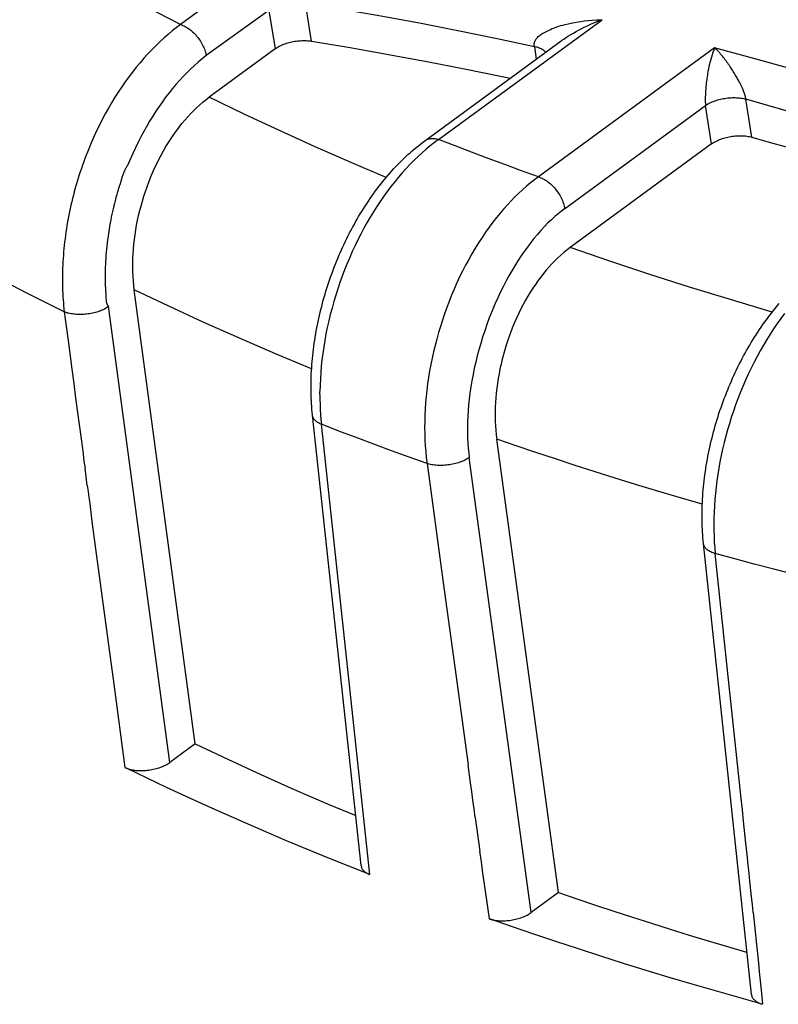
# Model space of a CAD drawing. Header units: millimetres. Extents: x 0 to 210, y 0 to 297.
# Tile 27 of 40: x 61.78 to 66.66, y 227.14 to 233.48. Entities that reach past the tile are written whole.
import ezdxf

# ---------------------------------------------------------------- set-up
doc = ezdxf.new("R2010")
doc.units = ezdxf.units.MM
doc.header["$LTSCALE"] = 19.36
doc.layers.get('0').update_dxf_attribs({"linetype": 'CONTINUOUS'})

msp = doc.modelspace()

# ---------------------------------------------------------------- linework, layer by layer
at = {"color": 7, "linetype": 'Continuous'}
for p, q in [((63.405678, 233.886944), (62.810359, 233.449419)), ((63.380203, 233.540389), (62.976448, 233.250185)), ((63.419902, 233.29321), (62.995406, 232.982238)), ((64.383122, 232.700767), (65.26096, 233.343843)), ((65.26096, 233.343843), (65.266863, 233.348119)), ((64.369596, 232.690731), (64.383235, 232.700834)), ((66.229773, 232.680836), (65.31898, 232.013606)), ((62.42602, 232.438686), (62.42123, 232.423378)), ((62.32973, 231.710424), (62.330549, 231.690405)), ((62.904763, 228.819585), (62.513198, 231.742538)), ((62.741785, 228.700192), (62.347202, 231.636138)), ((63.707568, 231.06853), (63.707674, 231.082671)), ((63.707674, 231.082671), (63.707742, 231.088047)), ((62.135538, 231.045516), (62.170532, 230.78355)), ((63.973039, 228.03612), (63.660091, 230.935094)), ((64.030115, 227.978092), (63.71733, 230.876293)), ((65.244169, 227.862563), (64.846927, 230.781376)), ((64.397639, 230.623751), (64.499784, 229.87335)), ((62.210259, 230.482887), (62.19574, 230.594409)), ((66.485951, 227.20629), (66.177633, 230.108812)), ((66.333128, 229.294289), (66.253541, 230.043653)), ((64.499784, 229.87335), (64.575952, 229.314099)), ((64.575952, 229.314099), (64.661521, 228.683438)), ((62.381304, 229.203092), (62.452977, 228.667738)), ((62.904763, 228.819585), (62.741785, 228.700192)), ((64.708509, 228.345672), (64.737692, 228.12959)), ((65.244169, 227.862563), (65.067976, 227.73349)), ((64.800334, 227.692485), (64.789277, 227.767739)), ((64.800295, 227.692467), (64.802682, 227.691703))]:
    msp.add_line(p, q, dxfattribs=at)
at = {"color": 9, "linetype": 'Continuous'}
for p, q in [((63.380203, 233.540389), (63.419902, 233.29321)), ((63.653488, 233.342364), (63.614223, 233.586698)), ((64.472216, 232.709898), (65.524282, 233.480608)), ((65.149723, 233.396716), (65.161736, 233.402988)), ((65.089852, 233.306534), (65.099988, 233.22592)), ((66.249027, 233.300054), (65.114983, 232.469286)), ((66.489208, 232.724397), (66.45041, 232.969124)), ((65.283765, 232.264081), (66.19068, 232.928459)), ((66.229773, 232.680836), (66.19068, 232.928459)), ((62.083629, 231.593202), (62.090035, 231.591488)), ((65.067976, 227.73349), (64.669739, 230.661917)), ((66.253541, 230.043653), (66.252359, 230.044006)), ((66.420859, 228.467291), (66.333128, 229.294289))]:
    msp.add_line(p, q, dxfattribs=at)
for points in [[(62.810359, 233.449419), (62.58178, 233.56673), (62.357491, 233.686087), (62.137505, 233.807486), (61.921787, 233.930941), (61.710281, 234.056481), (61.503066, 234.18406), (61.30019, 234.313651), (61.101695, 234.445224), (60.907647, 234.578736), (60.718024, 234.714202)], [(65.089852, 233.306534), (64.848855, 233.358041), (64.60582, 233.407635), (64.360793, 233.455306), (64.11382, 233.501046), (63.864948, 233.544846), (63.614223, 233.586698)], [(65.161736, 233.402988), (65.175026, 233.409737), (65.183063, 233.41367), (65.19268, 233.418235), (65.204081, 233.423288), (65.218493, 233.429065), (65.233382, 233.434576), (65.245575, 233.438671), (65.257748, 233.442389), (65.271565, 233.446331), (65.28721, 233.450409), (65.305865, 233.454809), (65.326308, 233.459149), (65.348087, 233.463222), (65.369935, 233.46684), (65.38924, 233.469682), (65.409418, 233.472289), (65.433334, 233.47495), (65.460314, 233.477368), (65.490654, 233.479338), (65.524282, 233.480608)], [(65.266863, 233.348119), (65.270511, 233.350715), (65.277554, 233.355639), (65.286228, 233.361541), (65.296278, 233.368183), (65.308304, 233.375878), (65.322426, 233.384597), (65.339827, 233.394922), (65.357957, 233.405196), (65.37342, 233.41359), (65.389511, 233.421996), (65.409328, 233.431897), (65.43041, 233.441907), (65.450423, 233.450945), (65.471857, 233.460143), (65.496691, 233.470186), (65.524282, 233.480608)], [(62.810721, 233.449664), (62.818242, 233.446986), (62.825741, 233.443916), (62.833184, 233.440478), (62.840595, 233.436668), (62.847999, 233.432476), (62.855362, 233.427918), (62.862668, 233.423005), (62.869892, 233.417753), (62.877007, 233.412183), (62.884004, 233.406304), (62.89087, 233.400127), (62.897586, 233.393668), (62.904138, 233.386942), (62.910508, 233.379967), (62.91668, 233.37276), (62.922639, 233.365338), (62.928369, 233.357722), (62.933857, 233.349929), (62.939088, 233.341978), (62.944048, 233.33389), (62.948726, 233.325687), (62.953107, 233.317393), (62.957176, 233.309038), (62.960928, 233.300633), (62.964358, 233.292191), (62.967456, 233.283736), (62.970214, 233.27529), (62.972624, 233.266872), (62.974681, 233.258502), (62.976378, 233.250203)], [(65.089852, 233.306534), (65.088935, 233.311204), (65.088346, 233.315742), (65.088077, 233.320118), (65.088123, 233.324389), (65.088481, 233.328624), (65.089148, 233.332771), (65.090099, 233.336755), (65.091381, 233.340702), (65.093026, 233.344715), (65.095075, 233.348804), (65.097542, 233.352975), (65.100554, 233.357338), (65.104283, 233.362075), (65.108648, 233.366983), (65.113667, 233.371969), (65.119176, 233.376865), (65.125022, 233.38146), (65.131121, 233.385773), (65.137377, 233.389735), (65.143653, 233.393393), (65.149723, 233.396716)], [(65.161899, 233.271274), (65.157964, 233.275166), (65.153602, 233.278927), (65.148829, 233.282547), (65.143658, 233.286011), (65.138105, 233.289313), (65.132182, 233.292433), (65.125903, 233.29536), (65.119288, 233.298076), (65.112354, 233.300565), (65.105124, 233.302814), (65.097617, 233.304804), (65.089852, 233.306534)], [(66.249026, 233.300053), (66.243111, 233.284044), (66.237828, 233.268598), (66.233127, 233.253922), (66.228961, 233.240165), (66.225348, 233.227587), (66.222145, 233.215922), (66.219387, 233.205724), (66.216592, 233.19454), (66.212861, 233.178365), (66.209147, 233.161359), (66.20647, 233.147361), (66.20428, 233.134779), (66.202338, 233.12317), (66.200684, 233.112675), (66.199314, 233.103736), (66.198126, 233.094926), (66.196876, 233.08453), (66.195681, 233.073567), (66.194621, 233.062301), (66.193656, 233.051378), (66.192882, 233.041935), (66.190845, 233.013858)], [(68.123709, 232.71407), (67.899219, 232.794375), (67.67186, 232.872682), (67.441607, 232.948998), (67.208536, 233.0233), (66.972692, 233.095571), (66.734126, 233.165797), (66.492913, 233.233955), (66.249027, 233.300054)], [(62.976448, 233.250185), (62.950291, 233.229444), (62.92468, 233.207993), (62.899629, 233.185835), (62.875093, 233.162956), (62.851038, 233.139346), (62.827435, 233.114988), (62.804267, 233.089884), (62.781471, 233.063963), (62.758955, 233.037128), (62.736789, 233.009464), (62.715015, 232.981023), (62.693625, 232.951795), (62.672622, 232.921787), (62.652013, 232.890995), (62.631764, 232.85935), (62.612005, 232.827068), (62.59292, 232.794451), (62.574313, 232.761168), (62.556041, 232.726982), (62.538135, 232.691908), (62.52058, 232.655899), (62.503368, 232.618903), (62.486484, 232.580843), (62.469935, 232.541745)], [(64.134996, 232.465615), (63.913166, 232.559256), (63.678367, 232.661931), (63.447109, 232.766667), (63.219463, 232.873432), (62.995406, 232.982238)], [(66.190845, 233.013858), (66.190237, 233.004641), (66.189705, 232.995748), (66.189286, 232.987279), (66.188987, 232.979293), (66.188848, 232.971942), (66.188844, 232.965043), (66.188952, 232.958498), (66.189166, 232.952205), (66.189464, 232.94601), (66.189827, 232.939979), (66.19023, 232.934128), (66.19068, 232.928459)], [(66.19068, 232.928459), (66.196983, 232.93267), (66.20365, 232.93676), (66.210666, 232.940718), (66.21801, 232.944533), (66.225664, 232.948193), (66.233605, 232.951688), (66.241809, 232.955007), (66.250261, 232.958143), (66.258948, 232.96109), (66.26784, 232.963837), (66.276908, 232.966374), (66.286129, 232.968695), (66.295477, 232.970793), (66.304928, 232.972661), (66.314457, 232.974296), (66.324042, 232.975692), (66.333657, 232.976845), (66.343281, 232.977754), (66.35289, 232.978414), (66.362459, 232.978823), (66.371966, 232.97898), (66.381374, 232.978883), (66.390636, 232.978534), (66.399755, 232.977934), (66.408731, 232.977081), (66.417525, 232.975979), (66.426102, 232.97463), (66.434453, 232.973037), (66.442564, 232.971201), (66.45041, 232.969124)], [(67.112488, 232.773451), (67.003569, 232.807184), (66.894078, 232.840468), (66.784027, 232.873301), (66.673403, 232.905687), (66.562194, 232.937629), (66.45041, 232.969124)], [(62.06248, 231.60063), (61.821927, 231.721047), (61.585468, 231.84372), (61.353139, 231.968635), (61.125048, 232.095738), (60.901298, 232.224973), (60.681917, 232.356322), (60.466936, 232.489767), (60.256449, 232.62525), (60.050543, 232.762711), (59.849242, 232.902128)], [(65.114983, 232.469286), (65.006337, 232.508394), (64.898296, 232.5479), (64.790858, 232.587805), (64.68403, 232.628108), (64.577817, 232.668805), (64.472216, 232.709898)], [(65.114983, 232.469286), (65.089197, 232.450052), (65.063588, 232.42983), (65.038178, 232.408635), (65.012986, 232.386487), (64.988035, 232.363402), (64.963344, 232.3394), (64.938932, 232.3145), (64.914821, 232.288721), (64.89103, 232.262087), (64.867579, 232.234618), (64.844486, 232.206337), (64.821772, 232.177267)], [(65.114983, 232.469286), (65.12257, 232.466706), (65.130201, 232.463698), (65.137855, 232.460268), (65.145511, 232.456426), (65.153148, 232.452182), (65.160747, 232.447548), (65.168287, 232.442534), (65.175744, 232.437157), (65.183091, 232.431439), (65.190314, 232.42539), (65.1974, 232.419021), (65.204328, 232.412352), (65.21108, 232.4054), (65.217637, 232.398183), (65.223982, 232.39072), (65.230098, 232.383033), (65.235968, 232.37514), (65.241577, 232.367063), (65.246909, 232.358822), (65.251951, 232.350441), (65.256691, 232.341938), (65.261109, 232.333345), (65.265189, 232.3247), (65.268929, 232.31601), (65.272321, 232.30729), (65.275357, 232.298564), (65.278026, 232.289858), (65.280321, 232.281193), (65.282236, 232.272593), (65.283765, 232.264081)], [(64.821772, 232.177267), (64.797977, 232.145409), (64.774654, 232.112712), (64.751828, 232.079205), (64.72952, 232.04492), (64.70775, 232.00989), (64.686539, 231.974146), (64.665905, 231.937722), (64.64587, 231.900653), (64.62645, 231.862973), (64.607664, 231.824717), (64.58953, 231.78592), (64.572065, 231.746618), (64.555283, 231.706849), (64.539204, 231.666649)], [(66.620303, 231.598927), (66.356986, 231.676591), (66.092925, 231.757562), (65.831866, 231.840732), (65.573889, 231.926078), (65.318966, 232.013607)], [(63.654557, 231.232601), (63.421746, 231.32989), (63.189645, 231.430181), (62.960826, 231.532398), (62.73533, 231.636523), (62.513198, 231.742538)], [(62.083629, 231.593202), (62.078973, 231.594591), (62.07514, 231.595831), (62.072394, 231.596778), (62.069755, 231.597731), (62.066324, 231.599037), (62.062462, 231.600613)], [(62.347171, 231.636147), (62.340946, 231.631308), (62.334373, 231.626664), (62.327479, 231.622226), (62.320257, 231.617996), (62.312679, 231.613967), (62.304815, 231.610182), (62.296741, 231.606682), (62.288442, 231.603453), (62.279913, 231.600496), (62.271191, 231.597801), (62.262309, 231.595366), (62.25327, 231.593172), (62.244066, 231.591202), (62.234747, 231.589453), (62.225358, 231.587913), (62.215913, 231.586582), (62.206439, 231.585455), (62.196938, 231.584539), (62.187405, 231.583839), (62.177889, 231.583364), (62.168435, 231.58312), (62.159059, 231.58311), (62.149772, 231.583341), (62.140626, 231.58381), (62.131675, 231.584514), (62.122906, 231.585452), (62.114303, 231.586626), (62.105931, 231.588029), (62.097839, 231.589651), (62.090035, 231.591488)], [(66.698109, 231.588905), (66.674466, 231.557112), (66.651257, 231.524489), (66.628504, 231.491066), (66.606228, 231.456874), (66.584449, 231.421946), (66.563188, 231.38631), (66.542463, 231.35), (66.522295, 231.313047), (66.502703, 231.275486), (66.483705, 231.237353), (66.465321, 231.198683), (66.447569, 231.159517), (66.430469, 231.119898), (66.414037, 231.07986)], [(63.71733, 230.876293), (63.71076, 230.87914), (63.704529, 230.882174), (63.698653, 230.885388), (63.693145, 230.888774), (63.68802, 230.892323), (63.683291, 230.896027), (63.678967, 230.899878), (63.675064, 230.903863), (63.671594, 230.907969), (63.668561, 230.912187), (63.66597, 230.91651), (63.663828, 230.920928), (63.66214, 230.925431), (63.660909, 230.930007), (63.660103, 230.934981)], [(64.397672, 230.623771), (64.28269, 230.664811), (64.16834, 230.706273), (64.054628, 230.748153), (63.941555, 230.790452), (63.829125, 230.833168), (63.717341, 230.876299)], [(65.6094, 230.529868), (65.48054, 230.570513), (65.352385, 230.611668), (65.224943, 230.653333), (65.098217, 230.695506), (64.972214, 230.738184), (64.846939, 230.781365)], [(64.404191, 230.621722), (64.403111, 230.622032), (64.402025, 230.622355), (64.400931, 230.622692), (64.399833, 230.623039), (64.398736, 230.623391), (64.397639, 230.623751)], [(64.669725, 230.661918), (64.663246, 230.657634), (64.656388, 230.65348), (64.64917, 230.649468), (64.64161, 230.645608), (64.633727, 230.641909), (64.625545, 230.638381), (64.617091, 230.635038), (64.608376, 230.631883), (64.599408, 230.62892), (64.590227, 230.626164), (64.580872, 230.623626), (64.571365, 230.621313), (64.561732, 230.619229), (64.552, 230.617381), (64.542195, 230.615773), (64.532344, 230.614409), (64.522473, 230.613293), (64.512608, 230.612428), (64.502775, 230.611815), (64.492999, 230.611456), (64.483301, 230.611353), (64.47372, 230.611505), (64.464297, 230.611912), (64.455041, 230.612571), (64.445964, 230.613483), (64.437096, 230.614644), (64.428463, 230.616053), (64.420086, 230.617704), (64.411987, 230.619596), (64.404191, 230.621722)], [(66.170021, 230.361435), (66.131783, 230.372436), (66.000157, 230.411018), (65.869214, 230.450119), (65.73896, 230.489736), (65.6094, 230.529868)], [(66.246692, 230.045814), (66.239192, 230.048469), (66.232041, 230.051343), (66.225259, 230.05443), (66.218865, 230.05772), (66.212875, 230.061207), (66.207307, 230.06488), (66.202174, 230.068729), (66.197494, 230.072743), (66.193284, 230.076905), (66.189549, 230.081208), (66.186298, 230.085642), (66.183541, 230.090195), (66.181285, 230.094854), (66.179537, 230.099607), (66.1783, 230.10444), (66.177639, 230.108755)], [(66.252359, 230.044006), (66.250032, 230.04472), (66.248892, 230.045081), (66.24778, 230.045446), (66.246692, 230.045814)], [(67.010174, 229.847032), (66.882711, 229.878683), (66.755787, 229.910784), (66.629407, 229.943333), (66.503573, 229.97633), (66.378287, 230.009773), (66.253555, 230.043663)]]:
    msp.add_lwpolyline(points, dxfattribs=at)
at = {"color": 7, "linetype": 'Continuous'}
for points in [[(62.810366, 233.449426), (62.783566, 233.42925), (62.756851, 233.408023), (62.73024, 233.385745), (62.703796, 233.362465), (62.677579, 233.338238), (62.651604, 233.313077), (62.625903, 233.287016), (62.600482, 233.260062), (62.575348, 233.232225), (62.550541, 233.203538), (62.526094, 233.174033), (62.502029, 233.143725), (62.478371, 233.112633), (62.455148, 233.080778), (62.432382, 233.048178), (62.410107, 233.014866), (62.388356, 232.980877), (62.36715, 232.946235), (62.346516, 232.910972), (62.326467, 232.875113), (62.30702, 232.838684), (62.288196, 232.801721), (62.270013, 232.76426), (62.252487, 232.726331), (62.23563, 232.687961), (62.21946, 232.649184)], [(63.419908, 233.293214), (63.425924, 233.297437), (63.432258, 233.30153), (63.438921, 233.305499), (63.445885, 233.30933), (63.453135, 233.313011), (63.460652, 233.316536), (63.468418, 233.319895), (63.476418, 233.323082), (63.484635, 233.32609), (63.493048, 233.328911), (63.501635, 233.331537), (63.510375, 233.333964), (63.519247, 233.336182), (63.528229, 233.33819), (63.5373, 233.33998), (63.546437, 233.34155), (63.555622, 233.342895), (63.56483, 233.344013), (63.574039, 233.3449), (63.583229, 233.345556), (63.592373, 233.345977), (63.601455, 233.346164), (63.610455, 233.346116), (63.619351, 233.345832), (63.628123, 233.345314), (63.636751, 233.344562), (63.645204, 233.343579), (63.653494, 233.342363)], [(63.653494, 233.342363), (63.902724, 233.300727), (64.150078, 233.257174), (64.39558, 233.211699), (64.639157, 233.164317), (64.880739, 233.11504), (64.933305, 233.103813)], [(66.45041, 232.969124), (66.450079, 232.971275), (66.449701, 232.973502), (66.449276, 232.975805), (66.448803, 232.978183), (66.448282, 232.980639), (66.447712, 232.98317), (66.447093, 232.985779), (66.446425, 232.988461), (66.445706, 232.991218), (66.44494, 232.994039), (66.444127, 232.996915), (66.443269, 232.999841), (66.442366, 233.002808), (66.441417, 233.005816), (66.440422, 233.008863), (66.439375, 233.011955), (66.438275, 233.015096), (66.437114, 233.018301), (66.435885, 233.021585), (66.434581, 233.024955), (66.433197, 233.028425), (66.431728, 233.031998), (66.430169, 233.035681), (66.428512, 233.039486), (66.42675, 233.043423), (66.424869, 233.047512), (66.422861, 233.051765), (66.420703, 233.056222), (66.418374, 233.060925), (66.415872, 233.065871), (66.413184, 233.071083), (66.410329, 233.076521), (66.407319, 233.08216), (66.404162, 233.087982), (66.400869, 233.093956), (66.397434, 233.100089), (66.393859, 233.10637), (66.390131, 233.112818), (66.386232, 233.119455), (66.382178, 233.126255), (66.37797, 233.133205), (66.373618, 233.140288), (66.369129, 233.147485), (66.364506, 233.154787), (66.359753, 233.16218), (66.354874, 233.16965), (66.34987, 233.177187), (66.34475, 233.184771), (66.339517, 233.192384), (66.33418, 233.200005), (66.32875, 233.20761), (66.323223, 233.21519), (66.317598, 233.222729), (66.311874, 233.230219), (66.306046, 233.237649), (66.300113, 233.245013), (66.294073, 233.252304), (66.287928, 233.259506), (66.281678, 233.266607), (66.275329, 233.27359), (66.268883, 233.280439), (66.262347, 233.287142), (66.255731, 233.293682), (66.249023, 233.300055)], [(62.513198, 231.742538), (62.509841, 231.770378), (62.507167, 231.798534), (62.505176, 231.827006), (62.503864, 231.855794), (62.503225, 231.884895), (62.503262, 231.914318), (62.503976, 231.944097), (62.505367, 231.974154), (62.507434, 232.004399), (62.510186, 232.0349), (62.513643, 232.06577), (62.517776, 232.096778), (62.522561, 232.127701), (62.528009, 232.15864), (62.534125, 232.189639), (62.540901, 232.220642), (62.548333, 232.251616), (62.556416, 232.282532), (62.565144, 232.313358), (62.574514, 232.344069), (62.584524, 232.374646), (62.595161, 232.405043), (62.60642, 232.435223), (62.618283, 232.46514), (62.630741, 232.494755), (62.643768, 232.52401), (62.657339, 232.552837), (62.671443, 232.581223), (62.686065, 232.609134), (62.701204, 232.636564), (62.71687, 232.663522), (62.733015, 232.689928), (62.749593, 232.715699), (62.766609, 232.740843), (62.784067, 232.765364), (62.801911, 232.789186), (62.820091, 232.812238), (62.838589, 232.834508), (62.857363, 232.855955), (62.876432, 232.876599), (62.89585, 232.896493), (62.91546, 232.915494), (62.935051, 232.933415), (62.954834, 232.950447), (62.97497, 232.966737), (62.995406, 232.982238)], [(64.383228, 232.700844), (64.386285, 232.702961), (64.391593, 232.706141), (64.397178, 232.708896), (64.403028, 232.711218), (64.409128, 232.713104), (64.415456, 232.714544), (64.421986, 232.715535), (64.428709, 232.716078), (64.435617, 232.716171), (64.442688, 232.715813), (64.449902, 232.715005), (64.457242, 232.713747), (64.464687, 232.712044), (64.472216, 232.709898)], [(66.229785, 232.680844), (66.236062, 232.685246), (66.242689, 232.689508), (66.249675, 232.693636), (66.25699, 232.697613), (66.264614, 232.701427), (66.272525, 232.705068), (66.280701, 232.708525), (66.289128, 232.711794), (66.297797, 232.714867), (66.306674, 232.717736), (66.315729, 232.720387), (66.324939, 232.722815), (66.334279, 232.725013), (66.343723, 232.726977), (66.353248, 232.728701), (66.362828, 232.730181), (66.37244, 232.731413), (66.382058, 232.732395), (66.391661, 232.733124), (66.401223, 232.733598), (66.41072, 232.733816), (66.420123, 232.733778), (66.429396, 232.733484), (66.438528, 232.732936), (66.447504, 232.732133), (66.456299, 232.731079), (66.464887, 232.729775), (66.473251, 232.728224), (66.481359, 232.72643), (66.489221, 232.724393)], [(66.489221, 232.724393), (66.600313, 232.693073), (66.710836, 232.661312), (66.820792, 232.629109), (66.930172, 232.596467), (67.038967, 232.563389), (67.147178, 232.529874)], [(63.660222, 230.935108), (63.658363, 230.953478), (63.656701, 230.972065), (63.655248, 230.99074), (63.654002, 231.00951), (63.652962, 231.028386), (63.65213, 231.047351), (63.651504, 231.066393), (63.651085, 231.085508), (63.65087, 231.10469), (63.65086, 231.123939), (63.651054, 231.143256), (63.65145, 231.162629), (63.652048, 231.18204), (63.652847, 231.201504), (63.653848, 231.221033), (63.655048, 231.240606), (63.656445, 231.260204), (63.65804, 231.279836), (63.659833, 231.299511), (63.661821, 231.319216), (63.664005, 231.338941), (63.666382, 231.358686), (63.668952, 231.378449), (63.671714, 231.398228), (63.674669, 231.418021), (63.677813, 231.437821), (63.681146, 231.457618), (63.684667, 231.477415), (63.688377, 231.497218), (63.692273, 231.517015), (63.696353, 231.536795), (63.700618, 231.55656), (63.705067, 231.576313), (63.709698, 231.596046), (63.71451, 231.615753), (63.719502, 231.635432), (63.724673, 231.655079), (63.730022, 231.674692), (63.735548, 231.694269), (63.74125, 231.713804), (63.747126, 231.733292), (63.753176, 231.752732), (63.759399, 231.772121), (63.765792, 231.791455), (63.772357, 231.810731), (63.779089, 231.829944), (63.78599, 231.84909), (63.793056, 231.868167), (63.800289, 231.887173), (63.807686, 231.906103), (63.815245, 231.924953), (63.822966, 231.94372), (63.830848, 231.9624), (63.838888, 231.980991), (63.847088, 231.999492), (63.855444, 232.017896), (63.863954, 232.036195), (63.872617, 232.054391), (63.881436, 232.072487), (63.890407, 232.090474), (63.899524, 232.108338), (63.908789, 232.126086), (63.918205, 232.14372), (63.927768, 232.16123), (63.937473, 232.178611), (63.947321, 232.195861), (63.957311, 232.212977), (63.967441, 232.229957), (63.977714, 232.246801), (63.988124, 232.263501), (63.998664, 232.280044), (64.009339, 232.296437), (64.020156, 232.31269), (64.031104, 232.328785), (64.042171, 232.344703), (64.053366, 232.360456), (64.064697, 232.376054), (64.076153, 232.391482), (64.087729, 232.406728), (64.099425, 232.421795), (64.111242, 232.436682), (64.123179, 232.451386), (64.135237, 232.465906), (64.147408, 232.480232), (64.159682, 232.494351), (64.172069, 232.508272), (64.18458, 232.522009), (64.197197, 232.535537), (64.209896, 232.548832), (64.222696, 232.561912), (64.235614, 232.574793), (64.24863, 232.587453), (64.26173, 232.599877), (64.274919, 232.612071), (64.288202, 232.624036), (64.301573, 232.635766), (64.315031, 232.64726), (64.328565, 232.658507), (64.342162, 232.669494), (64.355835, 232.680233), (64.369596, 232.690731)], [(64.472218, 232.709885), (64.44539, 232.690054), (64.418713, 232.669174), (64.392209, 232.647266), (64.365903, 232.624345), (64.339816, 232.600425), (64.313977, 232.57553), (64.288414, 232.549682), (64.263149, 232.522902), (64.238209, 232.495211), (64.213614, 232.466634), (64.18939, 232.437198), (64.165548, 232.406919), (64.142099, 232.375809), (64.119071, 232.343907), (64.096488, 232.311243), (64.074377, 232.27786), (64.052772, 232.243815), (64.03167, 232.209102), (64.01106, 232.173703), (63.990998, 232.137706), (63.971533, 232.101197), (63.952666, 232.064182), (63.934409, 232.026685), (63.916776, 231.98873), (63.899778, 231.950336), (63.883432, 231.911542)], [(62.21946, 232.649184), (62.211148, 232.62847), (62.203021, 232.607656), (62.195079, 232.586747), (62.187328, 232.565748), (62.179771, 232.544667), (62.17241, 232.523507), (62.165248, 232.502273), (62.158288, 232.480971), (62.151532, 232.459604), (62.144982, 232.438179), (62.138643, 232.416699), (62.132515, 232.39517), (62.1266, 232.373593), (62.120901, 232.351976), (62.115422, 232.330322), (62.110164, 232.30864), (62.10513, 232.286942), (62.100322, 232.265234), (62.09574, 232.243526), (62.091384, 232.221825), (62.087254, 232.20014), (62.08335, 232.178478), (62.07967, 232.156847), (62.076214, 232.135253), (62.072981, 232.1137), (62.069969, 232.092195), (62.067177, 232.070745), (62.064605, 232.049357), (62.062251, 232.028043), (62.060113, 232.006804), (62.05819, 231.985645), (62.05648, 231.964568), (62.054982, 231.943576), (62.053694, 231.922665), (62.052617, 231.901837), (62.05175, 231.881088), (62.051094, 231.860412), (62.050651, 231.839816), (62.050424, 231.819301), (62.050413, 231.798877), (62.05062, 231.778551), (62.051047, 231.758325), (62.051693, 231.738203), (62.05256, 231.718192), (62.05365, 231.698296), (62.054963, 231.678517), (62.0565, 231.658859), (62.058264, 231.639323), (62.060257, 231.619911), (62.06248, 231.60063)], [(62.469935, 232.541745), (62.468243, 232.539606), (62.466572, 232.537389), (62.464921, 232.535096), (62.463289, 232.532721), (62.461671, 232.530259), (62.460067, 232.527704), (62.458475, 232.52505), (62.456895, 232.522291), (62.455325, 232.519422), (62.453762, 232.516429), (62.452201, 232.513298), (62.450638, 232.510014), (62.449068, 232.50656), (62.447489, 232.502917), (62.445897, 232.499066), (62.444291, 232.494989), (62.442672, 232.490665), (62.44103, 232.486077), (62.439362, 232.481199), (62.437657, 232.476031), (62.435906, 232.470555), (62.42602, 232.438686)], [(62.42123, 232.423378), (62.415835, 232.406343), (62.409875, 232.387416)], [(62.409875, 232.387416), (62.406699, 232.377081), (62.403395, 232.366059), (62.399963, 232.35425), (62.396414, 232.341633), (62.392766, 232.328206), (62.388995, 232.313823), (62.38506, 232.298269), (62.381026, 232.28175), (62.376902, 232.264247), (62.372814, 232.246224), (62.368907, 232.22824), (62.365127, 232.209979), (62.361505, 232.191515), (62.357932, 232.172236), (62.354253, 232.151277), (62.350634, 232.129477), (62.347155, 232.107155), (62.343909, 232.084994), (62.34104, 232.06392), (62.338474, 232.043521), (62.336209, 232.023909), (62.334177, 232.004446), (62.33229, 231.984361), (62.330603, 231.964171), (62.329127, 231.943924), (62.327891, 231.924261), (62.326946, 231.905911), (62.326245, 231.888651), (62.325771, 231.872527), (62.325482, 231.857459), (62.325338, 231.843427), (62.325309, 231.830306), (62.325355, 231.817987), (62.325474, 231.806411), (62.325647, 231.795484), (62.325881, 231.7852), (62.326182, 231.775534), (62.326539, 231.76646), (62.326948, 231.757964), (62.32739, 231.749984), (62.328733, 231.728621)], [(65.283765, 232.264081), (65.262921, 232.248622), (65.241697, 232.231694), (65.220068, 232.21331), (65.19811, 232.193431), (65.175874, 232.172018), (65.153407, 232.14908), (65.130585, 232.124385), (65.107974, 232.098623), (65.086283, 232.072632), (65.064949, 232.045748), (65.043468, 232.01736), (65.022364, 231.988145), (65.002143, 231.958799), (64.982362, 231.92866), (64.962587, 231.897051), (64.943289, 231.864716), (64.924996, 231.832526), (64.907104, 231.799426), (64.889159, 231.764656), (64.871237, 231.728211), (64.853274, 231.689906), (64.835238, 231.649523), (64.817067, 231.606742), (64.798784, 231.561669)], [(65.31898, 232.013606), (65.29899, 231.998448), (65.27919, 231.982408), (65.259569, 231.965478), (65.240161, 231.947684), (65.220988, 231.929044), (65.202071, 231.909581), (65.183432, 231.889315), (65.165091, 231.86827), (65.147069, 231.846469), (65.129385, 231.823937), (65.11206, 231.800699), (65.095114, 231.776782), (65.078564, 231.752211), (65.06243, 231.727016), (65.046732, 231.701225), (65.031482, 231.674864), (65.016698, 231.647956), (65.002395, 231.620535), (64.988593, 231.59263), (64.975306, 231.564278), (64.962555, 231.535515), (64.95035, 231.506373), (64.938708, 231.476885), (64.92764, 231.447083), (64.917159, 231.417003), (64.907275, 231.386675), (64.898, 231.356133), (64.889344, 231.325414), (64.881319, 231.294557), (64.873932, 231.263593), (64.867192, 231.232562), (64.861105, 231.20149), (64.855677, 231.170406), (64.850913, 231.139348), (64.846821, 231.108349), (64.843405, 231.077446), (64.840669, 231.046676), (64.838616, 231.016073), (64.837249, 230.985674), (64.836569, 230.955512), (64.836578, 230.92562), (64.837274, 230.896032), (64.838658, 230.86678), (64.840728, 230.837898), (64.843484, 230.809436), (64.846927, 230.781376)], [(63.883047, 231.910603), (63.867001, 231.8706), (63.851655, 231.830253), (63.837025, 231.789598), (63.823122, 231.748672), (63.809961, 231.707514), (63.797552, 231.66616), (63.785908, 231.624648), (63.775038, 231.583015), (63.764954, 231.541302), (63.755665, 231.499547), (63.747178, 231.457789), (63.739503, 231.416066), (63.732646, 231.374417), (63.726613, 231.33288), (63.721411, 231.291493), (63.717043, 231.250295), (63.713513, 231.209323), (63.710826, 231.168615), (63.708984, 231.128208), (63.707987, 231.08814)], [(62.328733, 231.728621), (62.329121, 231.722231), (62.32945, 231.716168), (62.32973, 231.710424)], [(62.330549, 231.690405), (62.33077, 231.686067), (62.331022, 231.681996), (62.331319, 231.678201), (62.331658, 231.674676), (62.33204, 231.671433), (62.332464, 231.668423), (62.332929, 231.665607), (62.333431, 231.662971), (62.33397, 231.660492), (62.334539, 231.658166), (62.335138, 231.655982), (62.335753, 231.653941), (62.336376, 231.652041), (62.337002, 231.650281), (62.337622, 231.648662), (62.338237, 231.647179), (62.338843, 231.645832), (62.339442, 231.644607), (62.340035, 231.643497), (62.340629, 231.642486), (62.341231, 231.64156), (62.341842, 231.640712), (62.342468, 231.639931), (62.343107, 231.639216), (62.343757, 231.638562), (62.344419, 231.637968), (62.345094, 231.63743), (62.345782, 231.636947), (62.346485, 231.636516), (62.347202, 231.636138)], [(64.539204, 231.666649), (64.524238, 231.627151), (64.509964, 231.587316), (64.496394, 231.54718), (64.48354, 231.506776), (64.471412, 231.466139), (64.460022, 231.425305), (64.449377, 231.384299), (64.439493, 231.343181), (64.430382, 231.302013), (64.422048, 231.260808), (64.414493, 231.219589), (64.407724, 231.17839), (64.401746, 231.137235), (64.396566, 231.096168), (64.392188, 231.055223), (64.388618, 231.014442), (64.385858, 230.973865), (64.383912, 230.933529), (64.382782, 230.893475), (64.382467, 230.853734), (64.382968, 230.814341), (64.384284, 230.775329), (64.386415, 230.736733), (64.389358, 230.698586), (64.393111, 230.660921), (64.397671, 230.623771)], [(66.177696, 230.108818), (66.175854, 230.127255), (66.174216, 230.145839), (66.172786, 230.164509), (66.171563, 230.183274), (66.170545, 230.202145), (66.169734, 230.221105), (66.169129, 230.24014), (66.168729, 230.259247), (66.168534, 230.278422), (66.168543, 230.297662), (66.168754, 230.31697), (66.169168, 230.336334), (66.169782, 230.355736), (66.170597, 230.375189), (66.171613, 230.394708), (66.172827, 230.41427), (66.174239, 230.433857), (66.175847, 230.453478), (66.177652, 230.473141), (66.179653, 230.492834), (66.181848, 230.512547), (66.184235, 230.532279), (66.186816, 230.55203), (66.189588, 230.571795), (66.192551, 230.591575), (66.195704, 230.611361), (66.199044, 230.631144), (66.202572, 230.650928), (66.206289, 230.670717), (66.210191, 230.6905), (66.214277, 230.710265), (66.218546, 230.730017), (66.222999, 230.749755), (66.227634, 230.769474), (66.232449, 230.789167), (66.237444, 230.808831), (66.242617, 230.828464), (66.247967, 230.848062), (66.253494, 230.867624), (66.259197, 230.887145), (66.265073, 230.906619), (66.271122, 230.926045), (66.277343, 230.94542), (66.283736, 230.96474), (66.290298, 230.984001), (66.297028, 231.003201), (66.303925, 231.022333), (66.310988, 231.041396), (66.318217, 231.060389), (66.325609, 231.079306), (66.333163, 231.098143), (66.340878, 231.116897), (66.348754, 231.135565), (66.356788, 231.154144), (66.364981, 231.172633), (66.37333, 231.191025), (66.381831, 231.209313), (66.390486, 231.227498), (66.399297, 231.245584), (66.408259, 231.26356), (66.417366, 231.281415), (66.426621, 231.299153), (66.436027, 231.316778), (66.445578, 231.33428), (66.455273, 231.351653), (66.465109, 231.368894), (66.475087, 231.386003), (66.485205, 231.402976), (66.495466, 231.419815), (66.505862, 231.436509), (66.516389, 231.453046), (66.52705, 231.469435), (66.537853, 231.485684), (66.548786, 231.501775), (66.559839, 231.517691), (66.571019, 231.533442), (66.582335, 231.549038), (66.593776, 231.564465), (66.605335, 231.579711), (66.617015, 231.594778), (66.628816, 231.609667), (66.640736, 231.624372), (66.652777, 231.638895), (66.664931, 231.653225)], [(62.062462, 231.600613), (62.074701, 231.508124), (62.086884, 231.415638)], [(64.798784, 231.561669), (64.783419, 231.519381), (64.769, 231.477631), (64.75553, 231.436422), (64.742998, 231.395743), (64.731401, 231.355587), (64.720729, 231.315947), (64.711046, 231.277182), (64.702138, 231.238176), (64.693703, 231.197401), (64.686067, 231.156448), (64.679496, 231.116487), (64.673861, 231.07726), (64.669132, 231.038882), (64.665269, 231.001388), (64.662233, 230.965171), (64.659983, 230.929266), (64.658434, 230.892376), (64.657671, 230.855895), (64.65777, 230.820918), (64.658671, 230.787041), (64.660349, 230.75423), (64.662772, 230.722458), (64.665897, 230.691683), (64.669739, 230.661917)], [(62.086884, 231.415638), (62.111085, 231.230676), (62.12328, 231.138121), (62.135538, 231.045516)], [(63.707805, 231.068625), (63.707967, 231.035773), (63.708713, 231.003217), (63.710044, 230.970976), (63.711952, 230.939074), (63.714426, 230.907534), (63.717467, 230.876376)], [(66.414037, 231.07986), (66.398707, 231.040534), (66.384038, 231.000888), (66.370045, 230.96096), (66.356735, 230.920779), (66.344119, 230.880373), (66.332208, 230.83978), (66.321014, 230.799038), (66.310546, 230.758181), (66.300813, 230.717244), (66.291824, 230.676265), (66.283586, 230.635279), (66.276108, 230.594322), (66.269395, 230.55343), (66.263454, 230.51264), (66.258291, 230.47199), (66.253908, 230.431509), (66.25031, 230.391232), (66.2475, 230.351184), (66.24548, 230.311381), (66.244256, 230.271886), (66.243828, 230.232756), (66.244196, 230.194019), (66.245359, 230.155711), (66.247316, 230.117865), (66.250064, 230.080517), (66.2536, 230.043698)], [(62.170532, 230.78355), (62.182907, 230.689246), (62.187087, 230.657716), (62.19137, 230.6261), (62.19574, 230.594409)], [(62.210259, 230.482887), (62.215574, 230.444092), (62.220772, 230.405302), (62.225835, 230.366524)], [(62.225835, 230.366524), (62.235769, 230.28891), (62.240675, 230.250056)], [(62.240675, 230.250056), (62.264184, 230.075519), (62.287633, 229.901013)], [(62.287633, 229.901013), (62.334351, 229.552099), (62.357798, 229.377607), (62.381304, 229.203092)], [(62.904767, 228.819584), (63.114618, 228.720051), (63.327403, 228.622207), (63.543138, 228.526045), (63.761774, 228.431586), (63.938328, 228.357666)], [(62.452977, 228.667738), (62.456452, 228.666092), (62.459698, 228.664651), (62.462516, 228.66347), (62.46539, 228.662326), (62.468851, 228.661022), (62.472751, 228.659645)], [(64.030115, 227.978092), (63.759042, 228.086043), (63.493449, 228.195811), (63.231796, 228.307989), (62.974223, 228.422569), (62.72087, 228.539545), (62.471691, 228.658919)], [(62.471691, 228.658919), (62.472507, 228.658815), (62.473253, 228.658673), (62.47391, 228.658482), (62.474534, 228.658274), (62.475179, 228.658079), (62.475827, 228.657885)], [(62.56714, 228.647388), (62.576873, 228.647783), (62.586627, 228.64844), (62.596416, 228.649361), (62.606201, 228.650542), (62.615955, 228.651979), (62.625652, 228.653669), (62.635266, 228.655607), (62.644773, 228.657786), (62.654147, 228.660203), (62.663364, 228.66285), (62.672399, 228.665721), (62.68123, 228.668807), (62.68983, 228.672101), (62.69818, 228.675593), (62.706256, 228.679276), (62.714037, 228.683139), (62.721501, 228.687173), (62.728629, 228.691366), (62.735392, 228.695702), (62.7418, 228.700188)], [(64.708509, 228.345672), (64.700945, 228.400931), (64.693266, 228.456607), (64.685464, 228.512703), (64.677562, 228.56921), (64.661521, 228.683438)], [(62.475827, 228.657885), (62.482415, 228.656117), (62.489093, 228.65455), (62.495876, 228.653206), (62.502719, 228.65202), (62.509499, 228.650931), (62.516473, 228.649951), (62.523859, 228.649047), (62.53165, 228.648287), (62.539944, 228.647723), (62.548652, 228.647369), (62.55771, 228.647261), (62.56714, 228.647388)], [(66.450968, 228.179316), (66.435748, 228.3226), (66.428262, 228.394769), (66.420859, 228.467291)], [(66.465698, 228.037688), (66.458394, 228.108295), (66.450968, 228.179316)], [(64.789277, 227.767739), (64.767753, 227.915414), (64.757358, 227.98781), (64.74735, 228.059198), (64.737692, 228.12959)], [(63.97304, 228.03612), (63.973737, 228.031638), (63.974907, 228.027053), (63.976527, 228.022551), (63.978595, 228.018143), (63.981103, 228.013839), (63.984048, 228.00965), (63.987419, 228.005587), (63.991206, 228.001663), (63.995403, 227.997883), (64.000003, 227.994254), (64.004994, 227.990786), (64.010365, 227.987486), (64.016103, 227.984364), (64.022187, 227.98143), (64.028623, 227.978682)], [(66.487368, 227.835165), (66.476608, 227.936458), (66.471172, 227.98708), (66.465698, 228.037688)], [(65.244172, 227.862562), (65.362415, 227.822044), (65.481295, 227.781974), (65.600814, 227.74235), (65.720965, 227.703176), (65.841743, 227.664453), (65.96315, 227.626181)], [(66.498304, 227.733712), (66.492814, 227.784459), (66.487368, 227.835165)], [(64.901171, 227.680961), (64.910551, 227.681541), (64.919933, 227.682361), (64.929329, 227.683423), (64.938704, 227.684722), (64.948034, 227.686255), (64.957298, 227.688018), (64.966472, 227.690007), (64.975535, 227.692216), (64.984463, 227.69464), (64.993237, 227.697273), (65.001835, 227.70011), (65.010235, 227.703142), (65.018417, 227.706362), (65.026361, 227.709764), (65.034048, 227.713338), (65.041459, 227.717077), (65.048577, 227.720971), (65.055381, 227.725009), (65.061842, 227.729176), (65.067971, 227.733475)], [(66.498304, 227.733712), (66.509091, 227.630332), (66.519432, 227.528958), (66.529223, 227.429623), (66.538781, 227.332236), (66.548419, 227.236705), (66.55803, 227.143059)], [(65.662948, 227.406263), (65.516922, 227.452367), (65.371792, 227.499111), (65.227552, 227.546495), (65.084217, 227.594517), (64.9418, 227.643174), (64.800295, 227.692467)], [(64.802682, 227.691703), (64.809743, 227.68966), (64.817088, 227.687803), (64.824789, 227.686122), (64.832627, 227.684653), (64.840309, 227.683439), (64.84813, 227.682447), (64.856316, 227.681653), (64.864782, 227.681069), (64.87353, 227.680695), (64.882526, 227.680545), (64.891736, 227.680636), (64.901171, 227.680961)], [(65.96315, 227.626181), (66.085176, 227.588361), (66.207812, 227.550999), (66.33106, 227.514091), (66.454913, 227.477642), (66.457197, 227.476982)], [(66.555011, 227.143912), (66.40429, 227.185982), (66.254372, 227.228719), (66.10524, 227.27213), (65.95694, 227.316198), (65.809514, 227.360907), (65.662948, 227.406263)], [(66.486041, 227.206302), (66.486706, 227.201305), (66.487838, 227.196642), (66.489462, 227.192054), (66.491593, 227.187581), (66.494229, 227.183212), (66.497397, 227.178931), (66.50102, 227.174791), (66.505041, 227.170845), (66.509434, 227.167074), (66.514158, 227.163473), (66.519207, 227.16005), (66.524587, 227.156801), (66.530232, 227.15376), (66.536063, 227.150969), (66.542126, 227.148403), (66.548445, 227.146049), (66.555011, 227.143912)]]:
    msp.add_lwpolyline(points, dxfattribs=at)

doc.saveas('drawing.dxf')
